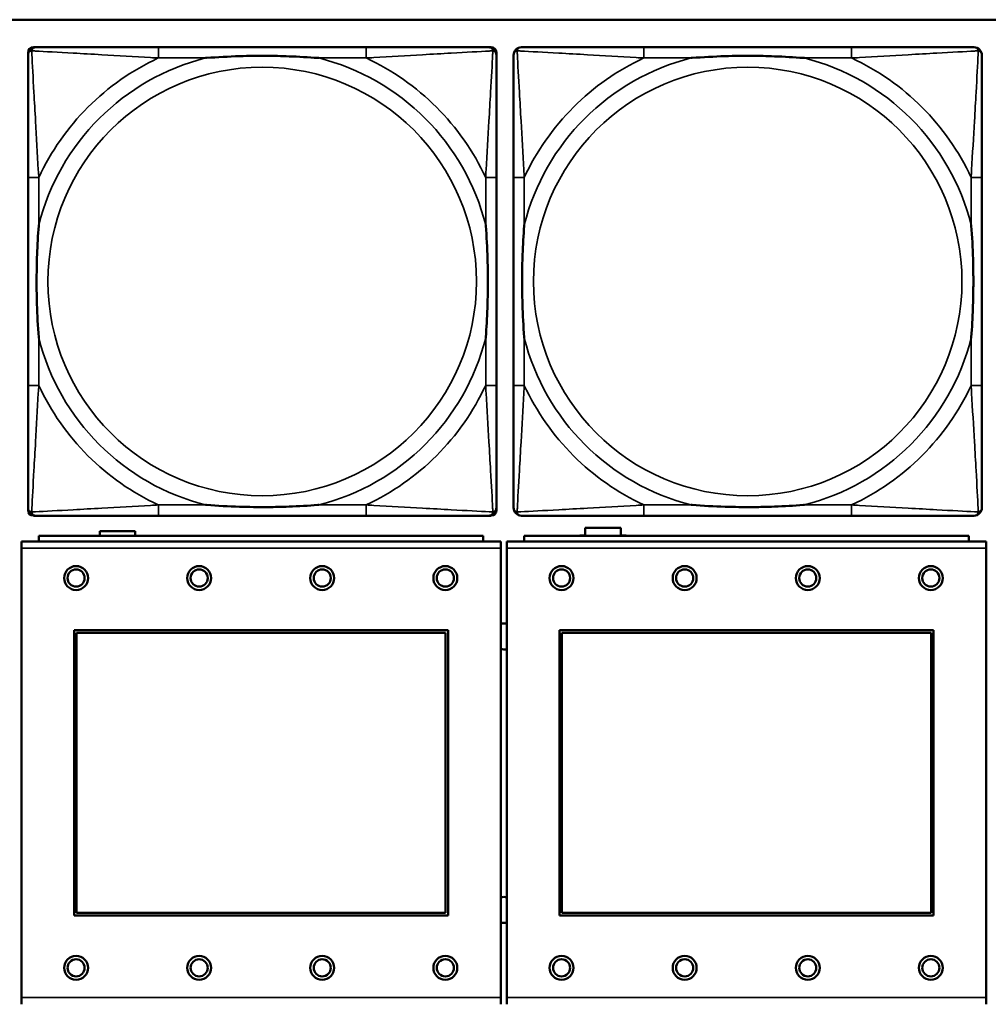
# Model space of a CAD drawing. Header units: inches. Extents: x -32 to 29.2, y -14.4 to 22.6.
# Tile 46 of 256: x -20 to -18.5, y -7.8 to -6.3. Entities that reach past the tile are written whole.
import ezdxf

# ---------------------------------------------------------------- set-up
doc = ezdxf.new("R2010")
doc.units = ezdxf.units.IN
doc.header["$MEASUREMENT"] = 0
doc.layers.add('Visible (ANSI)', color=7, linetype='Continuous', lineweight=50)
doc.layers.add('Visible Narrow (ANSI)', color=7, linetype='Continuous', lineweight=35)

msp = doc.modelspace()

# ---------------------------------------------------------------- linework, layer by layer
at = {"layer": 'Visible (ANSI)'}
for p, q in [((-27.8004, -6.3234), (-5.0254, -6.3234)), ((-19.9423, -6.3637), (-19.9384, -6.3637)), ((-19.4557, -6.3637), (-19.7596, -6.3637)), ((-19.277, -6.3637), (-19.273, -6.3637)), ((-18.7457, -6.3637), (-19.0496, -6.3637)), ((-19.9502, -7.0408), (-19.9502, -6.3715)), ((-19.2652, -6.3715), (-19.2652, -6.3755)), ((-19.9502, -6.5542), (-19.9502, -6.8582)), ((-19.2652, -6.8582), (-19.2652, -6.5542)), ((-19.2402, -6.5542), (-19.2402, -6.8582)), ((-18.5552, -6.8582), (-18.5552, -6.5542)), ((-19.2652, -7.0369), (-19.2652, -7.0408)), ((-19.273, -7.0487), (-19.9423, -7.0487)), ((-19.7596, -7.0487), (-19.4557, -7.0487)), ((-19.0496, -7.0487), (-18.7457, -7.0487)), ((-19.1354, -7.0776), (-19.1354, -7.0666)), ((-19.1354, -7.0666), (-19.0834, -7.0666)), ((-19.0834, -7.0666), (-19.0834, -7.0776)), ((-19.2844, -7.0783), (-19.9344, -7.0783)), ((-19.9344, -7.0863), (-19.9344, -7.0783)), ((-19.8454, -7.0783), (-19.8454, -7.0716)), ((-19.8454, -7.0716), (-19.7934, -7.0716)), ((-19.7934, -7.0716), (-19.7934, -7.0783)), ((-19.2844, -7.0783), (-19.2844, -7.0863)), ((-18.5744, -7.0783), (-19.2244, -7.0783)), ((-19.2244, -7.0863), (-19.2244, -7.0783)), ((-19.1434, -7.0783), (-19.1434, -7.0776)), ((-19.1434, -7.0776), (-19.1354, -7.0776)), ((-19.0834, -7.0776), (-19.0754, -7.0776)), ((-19.0754, -7.0776), (-19.0754, -7.0783)), ((-18.5744, -7.0783), (-18.5744, -7.0863)), ((-19.2589, -7.0863), (-19.9599, -7.0863)), ((-19.9599, -7.0963), (-19.9599, -7.0863)), ((-19.9599, -7.0963), (-19.9599, -7.7533)), ((-19.2589, -7.0863), (-19.2589, -7.0963)), ((-19.2589, -7.7533), (-19.2589, -7.0963)), ((-18.5489, -7.0863), (-19.2499, -7.0863)), ((-19.2499, -7.0963), (-19.2499, -7.0863)), ((-19.2499, -7.0963), (-19.2499, -7.7533)), ((-18.5489, -7.0863), (-18.5489, -7.0963)), ((-18.5489, -7.7533), (-18.5489, -7.0963)), ((-19.8829, -7.6333), (-19.8829, -7.2163)), ((-19.8829, -7.2163), (-19.3359, -7.2163)), ((-19.8793, -7.2199), (-19.3395, -7.2199)), ((-19.8793, -7.6297), (-19.8793, -7.2199)), ((-19.3395, -7.2199), (-19.3395, -7.6297)), ((-19.3359, -7.2163), (-19.3359, -7.6333)), ((-19.1729, -7.6333), (-19.1729, -7.2163)), ((-19.1729, -7.2163), (-18.6259, -7.2163)), ((-19.1693, -7.2199), (-18.6295, -7.2199)), ((-19.1693, -7.6297), (-19.1693, -7.2199)), ((-18.6295, -7.2199), (-18.6295, -7.6297)), ((-18.6259, -7.2163), (-18.6259, -7.6333)), ((-19.3395, -7.6297), (-19.8793, -7.6297)), ((-18.6295, -7.6297), (-19.1693, -7.6297)), ((-19.3359, -7.6333), (-19.8829, -7.6333)), ((-18.6259, -7.6333), (-19.1729, -7.6333)), ((-19.9599, -7.7633), (-19.9599, -7.7533)), ((-19.2589, -7.7533), (-19.2589, -7.7633)), ((-19.2499, -7.7633), (-19.2499, -7.7533)), ((-18.5489, -7.7533), (-18.5489, -7.7633))]:
    msp.add_line(p, q, dxfattribs=at)
for centre, radius in [((-19.8799, -7.1399), 0.0175), ((-19.6999, -7.1399), 0.0175), ((-19.5199, -7.1399), 0.0175), ((-19.3399, -7.1399), 0.0175), ((-19.1699, -7.1399), 0.0175), ((-18.9899, -7.1399), 0.0175), ((-18.8099, -7.1399), 0.0175), ((-18.6299, -7.1399), 0.0175), ((-19.8799, -7.1399), 0.0125), ((-19.6999, -7.1399), 0.0125), ((-19.5199, -7.1399), 0.0125), ((-19.3399, -7.1399), 0.0125), ((-19.1699, -7.1399), 0.0125), ((-18.9899, -7.1399), 0.0125), ((-18.8099, -7.1399), 0.0125), ((-18.6299, -7.1399), 0.0125), ((-19.8799, -7.7099), 0.0175), ((-19.8799, -7.7099), 0.0125), ((-19.6999, -7.7099), 0.0175), ((-19.6999, -7.7099), 0.0125), ((-19.5199, -7.7099), 0.0175), ((-19.5199, -7.7099), 0.0125), ((-19.3399, -7.7099), 0.0175), ((-19.3399, -7.7099), 0.0125), ((-19.1699, -7.7099), 0.0175), ((-19.1699, -7.7099), 0.0125), ((-18.9899, -7.7099), 0.0175), ((-18.9899, -7.7099), 0.0125), ((-18.8099, -7.7099), 0.0175), ((-18.8099, -7.7099), 0.0125), ((-18.6299, -7.7099), 0.0175), ((-18.6299, -7.7099), 0.0125)]:
    msp.add_circle(centre, radius, dxfattribs=at)
for centre, radius, start, end in [((-19.9384, -6.3755), 0.0118, 90, 180), ((-19.9423, -6.3715), 0.00787, 90, 180), ((-19.277, -6.3755), 0.0118, 0, 90), ((-19.273, -6.3715), 0.00787, 0, 90), ((-19.2284, -6.3755), 0.0118, 90, 180), ((-18.567, -6.3755), 0.0118, 0, 90), ((-19.9384, -7.0369), 0.0118, 180, 270), ((-19.9423, -7.0408), 0.00787, 180, 270), ((-19.277, -7.0369), 0.0118, 270, 360), ((-19.273, -7.0408), 0.00787, 270, 0), ((-19.2284, -7.0369), 0.0118, 180, 270), ((-18.567, -7.0369), 0.0118, 270, 360), ((-19.2542, -7.2253), 0.019, 76.7339, 104.1352), ((-19.2542, -7.2253), 0.019, 255.8648, 283.2661), ((-19.2542, -7.6253), 0.019, 76.7339, 104.1352), ((-19.2542, -7.6253), 0.019, 255.8648, 283.2661)]:
    msp.add_arc(centre, radius, start, end, dxfattribs=at)
for points, knots in [([(-19.7596, -6.3637), (-19.7632, -6.3637), (-19.7668, -6.3637), (-19.7704, -6.3637), (-19.8036, -6.3637), (-19.8373, -6.3637), (-19.8682, -6.3637), (-19.8951, -6.3637), (-19.9207, -6.3637), (-19.9341, -6.3637), (-19.9357, -6.3637), (-19.9371, -6.3637), (-19.9384, -6.3637)], [0, 0, 0, 0, 0.0272471, 0.0272471, 0.0272471, 0.2790553, 0.2790553, 0.2790553, 0.4988354, 0.4988354, 0.4988354, 0.5252205, 0.5252205, 0.5252205, 0.5252205]), ([(-19.277, -6.3637), (-19.2919, -6.3637), (-19.3335, -6.3637), (-19.3741, -6.3637), (-19.4006, -6.3637), (-19.4285, -6.3637), (-19.4557, -6.3637)], [-0.5252205, -0.5252205, -0.5252205, -0.5252205, -0.20743, -0.20743, -0.20743, 0, 0, 0, 0]), ([(-19.0496, -6.3637), (-19.0532, -6.3637), (-19.0568, -6.3637), (-19.0604, -6.3637), (-19.0936, -6.3637), (-19.1273, -6.3637), (-19.1582, -6.3637), (-19.1851, -6.3637), (-19.2107, -6.3637), (-19.2241, -6.3637), (-19.2257, -6.3637), (-19.2271, -6.3637), (-19.2284, -6.3637)], [0, 0, 0, 0, 0.0272471, 0.0272471, 0.0272471, 0.2790553, 0.2790553, 0.2790553, 0.4988354, 0.4988354, 0.4988354, 0.5252205, 0.5252205, 0.5252205, 0.5252205]), ([(-18.567, -6.3637), (-18.5819, -6.3637), (-18.6235, -6.3637), (-18.6641, -6.3637), (-18.6906, -6.3637), (-18.7185, -6.3637), (-18.7457, -6.3637)], [-0.5252205, -0.5252205, -0.5252205, -0.5252205, -0.20743, -0.20743, -0.20743, 0, 0, 0, 0]), ([(-19.9502, -6.3755), (-19.9502, -6.3904), (-19.9502, -6.432), (-19.9502, -6.4726), (-19.9502, -6.4991), (-19.9502, -6.527), (-19.9502, -6.5542)], [-0.5252205, -0.5252205, -0.5252205, -0.5252205, -0.20743, -0.20743, -0.20743, 0, 0, 0, 0]), ([(-19.6904, -6.3794), (-19.69, -6.3794), (-19.6895, -6.3794), (-19.673, -6.3781), (-19.657, -6.3773), (-19.634, -6.3765), (-19.6273, -6.3764), (-19.6182, -6.3763), (-19.6157, -6.3763), (-19.6116, -6.3763), (-19.61, -6.3762), (-19.6069, -6.3762), (-19.6053, -6.3762), (-19.6018, -6.3763), (-19.5997, -6.3763), (-19.5935, -6.3763), (-19.5894, -6.3764), (-19.5797, -6.3766), (-19.5741, -6.3768), (-19.5543, -6.3775), (-19.5403, -6.3783), (-19.5258, -6.3794), (-19.5254, -6.3794), (-19.5249, -6.3794)], [-0.416114, -0.416114, -0.416114, -0.416114, -0.4127691, -0.4127691, -0.2896446, -0.2896446, -0.2388934, -0.2388934, -0.2201881, -0.2201881, -0.2080204, -0.2080204, -0.196499, -0.196499, -0.1809939, -0.1809939, -0.149741, -0.149741, -0.1073162, -0.1073162, 0, 0, 0.0033356, 0.0033356, 0.0033356, 0.0033356]), ([(-19.2652, -6.5542), (-19.2652, -6.5507), (-19.2652, -6.5471), (-19.2652, -6.5435), (-19.2652, -6.5103), (-19.2652, -6.4766), (-19.2652, -6.4457), (-19.2652, -6.4188), (-19.2652, -6.3932), (-19.2652, -6.3798), (-19.2652, -6.3782), (-19.2652, -6.3767), (-19.2652, -6.3755)], [0, 0, 0, 0, 0.0272471, 0.0272471, 0.0272471, 0.2790553, 0.2790553, 0.2790553, 0.4988354, 0.4988354, 0.4988354, 0.5252205, 0.5252205, 0.5252205, 0.5252205]), ([(-19.2402, -6.3755), (-19.2402, -6.3904), (-19.2402, -6.432), (-19.2402, -6.4726), (-19.2402, -6.4991), (-19.2402, -6.527), (-19.2402, -6.5542)], [-0.5252205, -0.5252205, -0.5252205, -0.5252205, -0.20743, -0.20743, -0.20743, 0, 0, 0, 0]), ([(-18.9804, -6.3794), (-18.98, -6.3794), (-18.9795, -6.3794), (-18.963, -6.3781), (-18.947, -6.3773), (-18.924, -6.3765), (-18.9173, -6.3764), (-18.9082, -6.3763), (-18.9057, -6.3763), (-18.9016, -6.3763), (-18.9, -6.3762), (-18.8969, -6.3762), (-18.8953, -6.3762), (-18.8918, -6.3763), (-18.8897, -6.3763), (-18.8835, -6.3763), (-18.8794, -6.3764), (-18.8697, -6.3766), (-18.8641, -6.3768), (-18.8443, -6.3775), (-18.8303, -6.3783), (-18.8158, -6.3794), (-18.8154, -6.3794), (-18.8149, -6.3794)], [-0.416114, -0.416114, -0.416114, -0.416114, -0.4127691, -0.4127691, -0.2896446, -0.2896446, -0.2388934, -0.2388934, -0.2201881, -0.2201881, -0.2080204, -0.2080204, -0.196499, -0.196499, -0.1809939, -0.1809939, -0.149741, -0.149741, -0.1073162, -0.1073162, 0, 0, 0.0033356, 0.0033356, 0.0033356, 0.0033356]), ([(-18.5552, -6.5542), (-18.5552, -6.5507), (-18.5552, -6.5471), (-18.5552, -6.5435), (-18.5552, -6.5103), (-18.5552, -6.4766), (-18.5552, -6.4457), (-18.5552, -6.4188), (-18.5552, -6.3932), (-18.5552, -6.3798), (-18.5552, -6.3782), (-18.5552, -6.3767), (-18.5552, -6.3755)], [0, 0, 0, 0, 0.0272471, 0.0272471, 0.0272471, 0.2790553, 0.2790553, 0.2790553, 0.4988354, 0.4988354, 0.4988354, 0.5252205, 0.5252205, 0.5252205, 0.5252205]), ([(-19.9344, -6.7889), (-19.9345, -6.7885), (-19.9345, -6.7881), (-19.9358, -6.7716), (-19.9366, -6.7555), (-19.9373, -6.7325), (-19.9375, -6.7258), (-19.9376, -6.7167), (-19.9376, -6.7142), (-19.9376, -6.7101), (-19.9376, -6.7085), (-19.9376, -6.7054), (-19.9376, -6.7039), (-19.9376, -6.7003), (-19.9376, -6.6982), (-19.9375, -6.6921), (-19.9375, -6.6879), (-19.9373, -6.6782), (-19.9371, -6.6726), (-19.9364, -6.6528), (-19.9356, -6.6388), (-19.9345, -6.6243), (-19.9345, -6.6239), (-19.9344, -6.6234)], [-0.416114, -0.416114, -0.416114, -0.416114, -0.4127691, -0.4127691, -0.2896446, -0.2896446, -0.2388934, -0.2388934, -0.2201881, -0.2201881, -0.2080204, -0.2080204, -0.196499, -0.196499, -0.1809939, -0.1809939, -0.149741, -0.149741, -0.1073162, -0.1073162, 0, 0, 0.0033356, 0.0033356, 0.0033356, 0.0033356]), ([(-19.2809, -6.6234), (-19.2809, -6.6239), (-19.2808, -6.6243), (-19.2796, -6.6408), (-19.2787, -6.6569), (-19.278, -6.6798), (-19.2779, -6.6865), (-19.2778, -6.6957), (-19.2778, -6.6982), (-19.2777, -6.7023), (-19.2777, -6.7039), (-19.2777, -6.707), (-19.2777, -6.7085), (-19.2777, -6.7121), (-19.2778, -6.7141), (-19.2778, -6.7203), (-19.2779, -6.7244), (-19.2781, -6.7342), (-19.2782, -6.7398), (-19.279, -6.7595), (-19.2797, -6.7736), (-19.2808, -6.7881), (-19.2809, -6.7885), (-19.2809, -6.7889)], [-0.416114, -0.416114, -0.416114, -0.416114, -0.4127691, -0.4127691, -0.2896446, -0.2896446, -0.2388934, -0.2388934, -0.2201881, -0.2201881, -0.2080204, -0.2080204, -0.196499, -0.196499, -0.1809939, -0.1809939, -0.149741, -0.149741, -0.1073162, -0.1073162, 0, 0, 0.0033356, 0.0033356, 0.0033356, 0.0033356]), ([(-19.2244, -6.7889), (-19.2245, -6.7885), (-19.2245, -6.7881), (-19.2258, -6.7716), (-19.2266, -6.7555), (-19.2273, -6.7325), (-19.2275, -6.7258), (-19.2276, -6.7167), (-19.2276, -6.7142), (-19.2276, -6.7101), (-19.2276, -6.7085), (-19.2276, -6.7054), (-19.2276, -6.7039), (-19.2276, -6.7003), (-19.2276, -6.6982), (-19.2275, -6.6921), (-19.2275, -6.6879), (-19.2273, -6.6782), (-19.2271, -6.6726), (-19.2264, -6.6528), (-19.2256, -6.6388), (-19.2245, -6.6243), (-19.2245, -6.6239), (-19.2244, -6.6234)], [-0.416114, -0.416114, -0.416114, -0.416114, -0.4127691, -0.4127691, -0.2896446, -0.2896446, -0.2388934, -0.2388934, -0.2201881, -0.2201881, -0.2080204, -0.2080204, -0.196499, -0.196499, -0.1809939, -0.1809939, -0.149741, -0.149741, -0.1073162, -0.1073162, 0, 0, 0.0033356, 0.0033356, 0.0033356, 0.0033356]), ([(-18.5709, -6.6234), (-18.5709, -6.6239), (-18.5708, -6.6243), (-18.5696, -6.6408), (-18.5687, -6.6569), (-18.568, -6.6798), (-18.5679, -6.6865), (-18.5678, -6.6957), (-18.5678, -6.6982), (-18.5677, -6.7023), (-18.5677, -6.7039), (-18.5677, -6.707), (-18.5677, -6.7085), (-18.5677, -6.7121), (-18.5678, -6.7141), (-18.5678, -6.7203), (-18.5679, -6.7244), (-18.5681, -6.7342), (-18.5682, -6.7398), (-18.569, -6.7595), (-18.5697, -6.7736), (-18.5708, -6.7881), (-18.5709, -6.7885), (-18.5709, -6.7889)], [-0.416114, -0.416114, -0.416114, -0.416114, -0.4127691, -0.4127691, -0.2896446, -0.2896446, -0.2388934, -0.2388934, -0.2201881, -0.2201881, -0.2080204, -0.2080204, -0.196499, -0.196499, -0.1809939, -0.1809939, -0.149741, -0.149741, -0.1073162, -0.1073162, 0, 0, 0.0033356, 0.0033356, 0.0033356, 0.0033356]), ([(-19.9502, -6.8582), (-19.9502, -6.8854), (-19.9502, -6.9132), (-19.9502, -6.9398), (-19.9502, -6.9804), (-19.9502, -7.022), (-19.9502, -7.0369)], [3.9382945, 3.9382945, 3.9382945, 3.9382945, 4.1457245, 4.1457245, 4.1457245, 4.463515, 4.463515, 4.463515, 4.463515]), ([(-19.2652, -7.0369), (-19.2652, -7.022), (-19.2652, -6.9804), (-19.2652, -6.9398), (-19.2652, -6.9132), (-19.2652, -6.8854), (-19.2652, -6.8582)], [-0.5252205, -0.5252205, -0.5252205, -0.5252205, -0.20743, -0.20743, -0.20743, 0, 0, 0, 0]), ([(-19.2402, -6.8582), (-19.2402, -6.8854), (-19.2402, -6.9132), (-19.2402, -6.9398), (-19.2402, -6.9804), (-19.2402, -7.022), (-19.2402, -7.0369)], [3.9382945, 3.9382945, 3.9382945, 3.9382945, 4.1457245, 4.1457245, 4.1457245, 4.463515, 4.463515, 4.463515, 4.463515]), ([(-18.5552, -7.0369), (-18.5552, -7.022), (-18.5552, -6.9804), (-18.5552, -6.9398), (-18.5552, -6.9132), (-18.5552, -6.8854), (-18.5552, -6.8582)], [-0.5252205, -0.5252205, -0.5252205, -0.5252205, -0.20743, -0.20743, -0.20743, 0, 0, 0, 0]), ([(-19.5249, -7.033), (-19.5254, -7.033), (-19.5258, -7.033), (-19.5403, -7.0341), (-19.5543, -7.0349), (-19.5741, -7.0356), (-19.5797, -7.0358), (-19.5894, -7.036), (-19.5935, -7.0361), (-19.5997, -7.0361), (-19.6018, -7.0361), (-19.6053, -7.0361), (-19.6069, -7.0361), (-19.61, -7.0361), (-19.6116, -7.0361), (-19.6157, -7.0361), (-19.6182, -7.0361), (-19.6273, -7.036), (-19.634, -7.0358), (-19.657, -7.0351), (-19.673, -7.0343), (-19.6895, -7.033), (-19.69, -7.033), (-19.6904, -7.033)], [-0.4149464, -0.4149464, -0.4149464, -0.4149464, -0.41162, -0.41162, -0.3046026, -0.3046026, -0.2622958, -0.2622958, -0.23113, -0.23113, -0.215668, -0.215668, -0.2041787, -0.2041787, -0.1920448, -0.1920448, -0.1733916, -0.1733916, -0.1227817, -0.1227817, 0, 0, 0.0033356, 0.0033356, 0.0033356, 0.0033356]), ([(-18.8149, -7.033), (-18.8154, -7.033), (-18.8158, -7.033), (-18.8303, -7.0341), (-18.8443, -7.0349), (-18.8641, -7.0356), (-18.8697, -7.0358), (-18.8794, -7.036), (-18.8835, -7.0361), (-18.8897, -7.0361), (-18.8918, -7.0361), (-18.8953, -7.0361), (-18.8969, -7.0361), (-18.9, -7.0361), (-18.9016, -7.0361), (-18.9057, -7.0361), (-18.9082, -7.0361), (-18.9173, -7.036), (-18.924, -7.0358), (-18.947, -7.0351), (-18.963, -7.0343), (-18.9795, -7.033), (-18.98, -7.033), (-18.9804, -7.033)], [-0.4149464, -0.4149464, -0.4149464, -0.4149464, -0.41162, -0.41162, -0.3046026, -0.3046026, -0.2622958, -0.2622958, -0.23113, -0.23113, -0.215668, -0.215668, -0.2041787, -0.2041787, -0.1920448, -0.1920448, -0.1733916, -0.1733916, -0.1227817, -0.1227817, 0, 0, 0.0033356, 0.0033356, 0.0033356, 0.0033356]), ([(-19.9384, -7.0487), (-19.9235, -7.0487), (-19.8819, -7.0487), (-19.8412, -7.0487), (-19.8147, -7.0487), (-19.7869, -7.0487), (-19.7596, -7.0487)], [-0.5252205, -0.5252205, -0.5252205, -0.5252205, -0.20743, -0.20743, -0.20743, 0, 0, 0, 0]), ([(-19.4557, -7.0487), (-19.4285, -7.0487), (-19.4006, -7.0487), (-19.3741, -7.0487), (-19.3335, -7.0487), (-19.2919, -7.0487), (-19.277, -7.0487)], [3.9382945, 3.9382945, 3.9382945, 3.9382945, 4.1457245, 4.1457245, 4.1457245, 4.463515, 4.463515, 4.463515, 4.463515]), ([(-19.2284, -7.0487), (-19.2135, -7.0487), (-19.1719, -7.0487), (-19.1312, -7.0487), (-19.1047, -7.0487), (-19.0769, -7.0487), (-19.0496, -7.0487)], [-0.5252205, -0.5252205, -0.5252205, -0.5252205, -0.20743, -0.20743, -0.20743, 0, 0, 0, 0]), ([(-18.7457, -7.0487), (-18.7185, -7.0487), (-18.6906, -7.0487), (-18.6641, -7.0487), (-18.6235, -7.0487), (-18.5819, -7.0487), (-18.567, -7.0487)], [3.9382945, 3.9382945, 3.9382945, 3.9382945, 4.1457245, 4.1457245, 4.1457245, 4.463515, 4.463515, 4.463515, 4.463515])]:
    msp.add_open_spline(points, degree=3, knots=knots, dxfattribs=at)
at = {"layer": 'Visible Narrow (ANSI)'}
for p, q in [((-19.7596, -6.3637), (-19.7596, -6.3794)), ((-19.4557, -6.3637), (-19.4557, -6.3794)), ((-19.0496, -6.3637), (-19.0496, -6.3794)), ((-18.7457, -6.3637), (-18.7457, -6.3794)), ((-19.7596, -6.3794), (-19.6904, -6.3794)), ((-19.5249, -6.3794), (-19.4557, -6.3794)), ((-19.0496, -6.3794), (-18.9804, -6.3794)), ((-18.8149, -6.3794), (-18.7457, -6.3794)), ((-19.9344, -6.5542), (-19.9502, -6.5542)), ((-19.9344, -6.6234), (-19.9344, -6.5542)), ((-19.2652, -6.5542), (-19.2809, -6.5542)), ((-19.2809, -6.5542), (-19.2809, -6.6234)), ((-19.2244, -6.5542), (-19.2402, -6.5542)), ((-19.2244, -6.6234), (-19.2244, -6.5542)), ((-18.5552, -6.5542), (-18.5709, -6.5542)), ((-18.5709, -6.5542), (-18.5709, -6.6234)), ((-19.9344, -6.8582), (-19.9344, -6.7889)), ((-19.2809, -6.7889), (-19.2809, -6.8582)), ((-19.2244, -6.8582), (-19.2244, -6.7889)), ((-18.5709, -6.7889), (-18.5709, -6.8582)), ((-19.9344, -6.8582), (-19.9502, -6.8582)), ((-19.2652, -6.8582), (-19.2809, -6.8582)), ((-19.2244, -6.8582), (-19.2402, -6.8582)), ((-18.5552, -6.8582), (-18.5709, -6.8582)), ((-19.7596, -7.033), (-19.7596, -7.0487)), ((-19.6904, -7.033), (-19.7596, -7.033)), ((-19.4557, -7.033), (-19.5249, -7.033)), ((-19.4557, -7.033), (-19.4557, -7.0487)), ((-19.0496, -7.033), (-19.0496, -7.0487)), ((-18.9804, -7.033), (-19.0496, -7.033)), ((-18.7457, -7.033), (-18.8149, -7.033)), ((-18.7457, -7.033), (-18.7457, -7.0487)), ((-19.9599, -7.0963), (-19.2589, -7.0963)), ((-19.2499, -7.0963), (-18.5489, -7.0963)), ((-19.2589, -7.7533), (-19.9599, -7.7533)), ((-18.5489, -7.7533), (-19.2499, -7.7533))]:
    msp.add_line(p, q, dxfattribs=at)
for centre in [(-19.6077, -6.7062), (-18.8977, -6.7062)]:
    msp.add_circle(centre, 0.3133, dxfattribs=at)
for centre, radius, start, end in [((-19.6077, -6.7062), 0.3371, 104.2103, 165.7897), ((-19.6077, -6.7062), 0.3604, 114.9407, 155.0593), ((-19.6077, -6.7062), 0.3371, 14.2103, 75.7897), ((-19.6077, -6.7062), 0.3604, 24.9407, 65.0593), ((-18.8977, -6.7062), 0.3371, 104.2103, 165.7897), ((-18.8977, -6.7062), 0.3604, 114.9407, 155.0593), ((-18.8977, -6.7062), 0.3371, 14.2103, 75.7897), ((-18.8977, -6.7062), 0.3604, 24.9407, 65.0593), ((-19.6077, -6.7062), 0.3371, 194.2103, 255.7897), ((-19.6077, -6.7062), 0.3371, 284.2103, 345.7897), ((-18.8977, -6.7062), 0.3371, 194.2103, 255.7897), ((-18.8977, -6.7062), 0.3371, 284.2103, 345.7897), ((-19.6077, -6.7062), 0.3604, 204.9407, 245.0593), ((-19.6077, -6.7062), 0.3604, 294.9407, 335.0593), ((-18.8977, -6.7062), 0.3604, 204.9407, 245.0593), ((-18.8977, -6.7062), 0.3604, 294.9407, 335.0593)]:
    msp.add_arc(centre, radius, start, end, dxfattribs=at)
for points, knots in [([(-19.9449, -6.369), (-19.9447, -6.3684), (-19.9445, -6.3678), (-19.944, -6.3668), (-19.9436, -6.3663), (-19.943, -6.3656), (-19.9428, -6.3653), (-19.9424, -6.365), (-19.9422, -6.3649), (-19.9419, -6.3646), (-19.9416, -6.3645), (-19.941, -6.3642), (-19.9405, -6.364), (-19.9395, -6.3637), (-19.939, -6.3637), (-19.9384, -6.3637)], [-0.00012419, -0.00012419, -0.00012419, -0.00012419, 0.00449537, 0.00449537, 0.00977487, 0.00977487, 0.01307456, 0.01307456, 0.0147244, 0.0147244, 0.01736415, 0.01736415, 0.02158775, 0.02158775, 0.02627331, 0.02627331, 0.02627331, 0.02627331]), ([(-19.277, -6.3637), (-19.2764, -6.3637), (-19.2758, -6.3637), (-19.2748, -6.364), (-19.2744, -6.3642), (-19.2737, -6.3645), (-19.2735, -6.3646), (-19.2731, -6.3649), (-19.273, -6.365), (-19.2726, -6.3653), (-19.2723, -6.3656), (-19.2717, -6.3663), (-19.2714, -6.3668), (-19.2708, -6.3678), (-19.2706, -6.3684), (-19.2704, -6.369)], [-0.02627331, -0.02627331, -0.02627331, -0.02627331, -0.02158775, -0.02158775, -0.01736415, -0.01736415, -0.0147244, -0.0147244, -0.01307456, -0.01307456, -0.00977487, -0.00977487, -0.00449537, -0.00449537, 0.00012419, 0.00012419, 0.00012419, 0.00012419]), ([(-19.2349, -6.369), (-19.2347, -6.3684), (-19.2345, -6.3678), (-19.234, -6.3668), (-19.2336, -6.3663), (-19.233, -6.3656), (-19.2328, -6.3653), (-19.2324, -6.365), (-19.2322, -6.3649), (-19.2319, -6.3646), (-19.2316, -6.3645), (-19.231, -6.3642), (-19.2305, -6.364), (-19.2295, -6.3637), (-19.229, -6.3637), (-19.2284, -6.3637)], [-0.00012419, -0.00012419, -0.00012419, -0.00012419, 0.00449537, 0.00449537, 0.00977487, 0.00977487, 0.01307456, 0.01307456, 0.0147244, 0.0147244, 0.01736415, 0.01736415, 0.02158775, 0.02158775, 0.02627331, 0.02627331, 0.02627331, 0.02627331]), ([(-18.567, -6.3637), (-18.5664, -6.3637), (-18.5658, -6.3637), (-18.5648, -6.364), (-18.5644, -6.3642), (-18.5637, -6.3645), (-18.5635, -6.3646), (-18.5631, -6.3649), (-18.563, -6.365), (-18.5626, -6.3653), (-18.5623, -6.3656), (-18.5617, -6.3663), (-18.5614, -6.3668), (-18.5608, -6.3678), (-18.5606, -6.3684), (-18.5604, -6.369)], [-0.02627331, -0.02627331, -0.02627331, -0.02627331, -0.02158775, -0.02158775, -0.01736415, -0.01736415, -0.0147244, -0.0147244, -0.01307456, -0.01307456, -0.00977487, -0.00977487, -0.00449537, -0.00449537, 0.00012419, 0.00012419, 0.00012419, 0.00012419]), ([(-19.9502, -6.3755), (-19.9502, -6.3749), (-19.9501, -6.3743), (-19.9499, -6.3733), (-19.9497, -6.3729), (-19.9494, -6.3722), (-19.9492, -6.372), (-19.949, -6.3716), (-19.9489, -6.3715), (-19.9485, -6.3711), (-19.9483, -6.3708), (-19.9476, -6.3702), (-19.9471, -6.3699), (-19.946, -6.3693), (-19.9455, -6.3691), (-19.9449, -6.369)], [-0.02627331, -0.02627331, -0.02627331, -0.02627331, -0.02158775, -0.02158775, -0.01736415, -0.01736415, -0.0147244, -0.0147244, -0.01307456, -0.01307456, -0.00977487, -0.00977487, -0.00449537, -0.00449537, 0.00012419, 0.00012419, 0.00012419, 0.00012419]), ([(-19.9344, -6.5542), (-19.9346, -6.5505), (-19.9349, -6.5467), (-19.9364, -6.5194), (-19.9378, -6.4952), (-19.94, -6.4573), (-19.9408, -6.4433), (-19.9428, -6.408), (-19.9439, -6.3879), (-19.9447, -6.3725), (-19.9448, -6.3707), (-19.9449, -6.369)], [0, 0, 0, 0, 0.0278591, 0.0278591, 0.201273, 0.201273, 0.3066357, 0.3066357, 0.475216, 0.475216, 0.5007189, 0.5007189, 0.5007189, 0.5007189]), ([(-19.9449, -6.369), (-19.9432, -6.369), (-19.9414, -6.3691), (-19.9259, -6.37), (-19.9058, -6.371), (-19.8706, -6.373), (-19.8565, -6.3738), (-19.8187, -6.3761), (-19.7945, -6.3775), (-19.7672, -6.379), (-19.7634, -6.3792), (-19.7596, -6.3794)], [-0.5007189, -0.5007189, -0.5007189, -0.5007189, -0.475216, -0.475216, -0.3066357, -0.3066357, -0.201273, -0.201273, -0.0278591, -0.0278591, 0, 0, 0, 0]), ([(-19.4557, -6.3794), (-19.452, -6.3792), (-19.4482, -6.379), (-19.4208, -6.3775), (-19.3967, -6.3761), (-19.3588, -6.3738), (-19.3448, -6.373), (-19.3095, -6.371), (-19.2894, -6.37), (-19.274, -6.3691), (-19.2721, -6.369), (-19.2704, -6.369)], [0, 0, 0, 0, 0.0278591, 0.0278591, 0.201273, 0.201273, 0.3066357, 0.3066357, 0.475216, 0.475216, 0.5007189, 0.5007189, 0.5007189, 0.5007189]), ([(-19.2704, -6.369), (-19.2705, -6.3707), (-19.2706, -6.3725), (-19.2714, -6.3879), (-19.2725, -6.408), (-19.2745, -6.4433), (-19.2753, -6.4573), (-19.2775, -6.4952), (-19.279, -6.5194), (-19.2805, -6.5467), (-19.2807, -6.5505), (-19.2809, -6.5542)], [-0.5007189, -0.5007189, -0.5007189, -0.5007189, -0.475216, -0.475216, -0.3066357, -0.3066357, -0.201273, -0.201273, -0.0278591, -0.0278591, 0, 0, 0, 0]), ([(-19.2704, -6.369), (-19.2699, -6.3691), (-19.2693, -6.3693), (-19.2683, -6.3699), (-19.2678, -6.3702), (-19.2671, -6.3708), (-19.2668, -6.3711), (-19.2665, -6.3715), (-19.2664, -6.3716), (-19.2661, -6.372), (-19.266, -6.3722), (-19.2656, -6.3729), (-19.2655, -6.3733), (-19.2652, -6.3743), (-19.2652, -6.3749), (-19.2652, -6.3755)], [-0.00012419, -0.00012419, -0.00012419, -0.00012419, 0.00449537, 0.00449537, 0.00977487, 0.00977487, 0.01307456, 0.01307456, 0.0147244, 0.0147244, 0.01736415, 0.01736415, 0.02158775, 0.02158775, 0.02627331, 0.02627331, 0.02627331, 0.02627331]), ([(-19.2402, -6.3755), (-19.2402, -6.3749), (-19.2401, -6.3743), (-19.2399, -6.3733), (-19.2397, -6.3729), (-19.2394, -6.3722), (-19.2392, -6.372), (-19.239, -6.3716), (-19.2389, -6.3715), (-19.2385, -6.3711), (-19.2383, -6.3708), (-19.2376, -6.3702), (-19.2371, -6.3699), (-19.236, -6.3693), (-19.2355, -6.3691), (-19.2349, -6.369)], [-0.02627331, -0.02627331, -0.02627331, -0.02627331, -0.02158775, -0.02158775, -0.01736415, -0.01736415, -0.0147244, -0.0147244, -0.01307456, -0.01307456, -0.00977487, -0.00977487, -0.00449537, -0.00449537, 0.00012419, 0.00012419, 0.00012419, 0.00012419]), ([(-19.2244, -6.5542), (-19.2246, -6.5505), (-19.2249, -6.5467), (-19.2264, -6.5194), (-19.2278, -6.4952), (-19.23, -6.4573), (-19.2308, -6.4433), (-19.2328, -6.408), (-19.2339, -6.3879), (-19.2347, -6.3725), (-19.2348, -6.3707), (-19.2349, -6.369)], [0, 0, 0, 0, 0.0278591, 0.0278591, 0.201273, 0.201273, 0.3066357, 0.3066357, 0.475216, 0.475216, 0.5007189, 0.5007189, 0.5007189, 0.5007189]), ([(-19.2349, -6.369), (-19.2332, -6.369), (-19.2314, -6.3691), (-19.2159, -6.37), (-19.1958, -6.371), (-19.1606, -6.373), (-19.1465, -6.3738), (-19.1087, -6.3761), (-19.0845, -6.3775), (-19.0572, -6.379), (-19.0534, -6.3792), (-19.0496, -6.3794)], [-0.5007189, -0.5007189, -0.5007189, -0.5007189, -0.475216, -0.475216, -0.3066357, -0.3066357, -0.201273, -0.201273, -0.0278591, -0.0278591, 0, 0, 0, 0]), ([(-18.7457, -6.3794), (-18.742, -6.3792), (-18.7382, -6.379), (-18.7108, -6.3775), (-18.6867, -6.3761), (-18.6488, -6.3738), (-18.6348, -6.373), (-18.5995, -6.371), (-18.5794, -6.37), (-18.564, -6.3691), (-18.5621, -6.369), (-18.5604, -6.369)], [0, 0, 0, 0, 0.0278591, 0.0278591, 0.201273, 0.201273, 0.3066357, 0.3066357, 0.475216, 0.475216, 0.5007189, 0.5007189, 0.5007189, 0.5007189]), ([(-18.5604, -6.369), (-18.5605, -6.3707), (-18.5606, -6.3725), (-18.5614, -6.3879), (-18.5625, -6.408), (-18.5645, -6.4433), (-18.5653, -6.4573), (-18.5675, -6.4952), (-18.569, -6.5194), (-18.5705, -6.5467), (-18.5707, -6.5505), (-18.5709, -6.5542)], [-0.5007189, -0.5007189, -0.5007189, -0.5007189, -0.475216, -0.475216, -0.3066357, -0.3066357, -0.201273, -0.201273, -0.0278591, -0.0278591, 0, 0, 0, 0]), ([(-18.5604, -6.369), (-18.5599, -6.3691), (-18.5593, -6.3693), (-18.5583, -6.3699), (-18.5578, -6.3702), (-18.5571, -6.3708), (-18.5568, -6.3711), (-18.5565, -6.3715), (-18.5564, -6.3716), (-18.5561, -6.372), (-18.556, -6.3722), (-18.5556, -6.3729), (-18.5555, -6.3733), (-18.5552, -6.3743), (-18.5552, -6.3749), (-18.5552, -6.3755)], [-0.00012419, -0.00012419, -0.00012419, -0.00012419, 0.00449537, 0.00449537, 0.00977487, 0.00977487, 0.01307456, 0.01307456, 0.0147244, 0.0147244, 0.01736415, 0.01736415, 0.02158775, 0.02158775, 0.02627331, 0.02627331, 0.02627331, 0.02627331]), ([(-19.9449, -7.0434), (-19.9448, -7.0417), (-19.9447, -7.0399), (-19.9439, -7.0245), (-19.9428, -7.0043), (-19.9408, -6.9691), (-19.94, -6.9551), (-19.9378, -6.9172), (-19.9364, -6.893), (-19.9349, -6.8657), (-19.9346, -6.8619), (-19.9344, -6.8582)], [-4.4390134, -4.4390134, -4.4390134, -4.4390134, -4.4135105, -4.4135105, -4.2449302, -4.2449302, -4.1395675, -4.1395675, -3.9661536, -3.9661536, -3.9382945, -3.9382945, -3.9382945, -3.9382945]), ([(-19.2809, -6.8582), (-19.2807, -6.8619), (-19.2805, -6.8657), (-19.279, -6.893), (-19.2775, -6.9172), (-19.2753, -6.9551), (-19.2745, -6.9691), (-19.2725, -7.0043), (-19.2714, -7.0245), (-19.2706, -7.0399), (-19.2705, -7.0417), (-19.2704, -7.0434)], [0, 0, 0, 0, 0.0278591, 0.0278591, 0.201273, 0.201273, 0.3066357, 0.3066357, 0.475216, 0.475216, 0.5007189, 0.5007189, 0.5007189, 0.5007189]), ([(-19.2349, -7.0434), (-19.2348, -7.0417), (-19.2347, -7.0399), (-19.2339, -7.0245), (-19.2328, -7.0043), (-19.2308, -6.9691), (-19.23, -6.9551), (-19.2278, -6.9172), (-19.2264, -6.893), (-19.2249, -6.8657), (-19.2246, -6.8619), (-19.2244, -6.8582)], [-4.4390134, -4.4390134, -4.4390134, -4.4390134, -4.4135105, -4.4135105, -4.2449302, -4.2449302, -4.1395675, -4.1395675, -3.9661536, -3.9661536, -3.9382945, -3.9382945, -3.9382945, -3.9382945]), ([(-18.5709, -6.8582), (-18.5707, -6.8619), (-18.5705, -6.8657), (-18.569, -6.893), (-18.5675, -6.9172), (-18.5653, -6.9551), (-18.5645, -6.9691), (-18.5625, -7.0043), (-18.5614, -7.0245), (-18.5606, -7.0399), (-18.5605, -7.0417), (-18.5604, -7.0434)], [0, 0, 0, 0, 0.0278591, 0.0278591, 0.201273, 0.201273, 0.3066357, 0.3066357, 0.475216, 0.475216, 0.5007189, 0.5007189, 0.5007189, 0.5007189]), ([(-19.9449, -7.0434), (-19.9455, -7.0432), (-19.946, -7.043), (-19.9471, -7.0425), (-19.9476, -7.0422), (-19.9483, -7.0416), (-19.9485, -7.0413), (-19.9489, -7.0409), (-19.949, -7.0408), (-19.9492, -7.0404), (-19.9494, -7.0401), (-19.9497, -7.0395), (-19.9499, -7.0391), (-19.9501, -7.0381), (-19.9502, -7.0375), (-19.9502, -7.0369)], [-0.00012419, -0.00012419, -0.00012419, -0.00012419, 0.00449537, 0.00449537, 0.00977487, 0.00977487, 0.01307456, 0.01307456, 0.0147244, 0.0147244, 0.01736415, 0.01736415, 0.02158775, 0.02158775, 0.02627331, 0.02627331, 0.02627331, 0.02627331]), ([(-19.7596, -7.033), (-19.7634, -7.0332), (-19.7672, -7.0334), (-19.7945, -7.0349), (-19.8187, -7.0363), (-19.8565, -7.0385), (-19.8706, -7.0393), (-19.9058, -7.0413), (-19.9259, -7.0424), (-19.9414, -7.0432), (-19.9432, -7.0433), (-19.9449, -7.0434)], [0, 0, 0, 0, 0.0278591, 0.0278591, 0.201273, 0.201273, 0.3066357, 0.3066357, 0.475216, 0.475216, 0.5007189, 0.5007189, 0.5007189, 0.5007189]), ([(-19.2704, -7.0434), (-19.2721, -7.0433), (-19.274, -7.0432), (-19.2894, -7.0424), (-19.3095, -7.0413), (-19.3448, -7.0393), (-19.3588, -7.0385), (-19.3967, -7.0363), (-19.4208, -7.0349), (-19.4482, -7.0334), (-19.452, -7.0332), (-19.4557, -7.033)], [-4.4390134, -4.4390134, -4.4390134, -4.4390134, -4.4135105, -4.4135105, -4.2449302, -4.2449302, -4.1395675, -4.1395675, -3.9661536, -3.9661536, -3.9382945, -3.9382945, -3.9382945, -3.9382945]), ([(-19.2652, -7.0369), (-19.2652, -7.0375), (-19.2652, -7.0381), (-19.2655, -7.0391), (-19.2656, -7.0395), (-19.266, -7.0401), (-19.2661, -7.0404), (-19.2664, -7.0408), (-19.2665, -7.0409), (-19.2668, -7.0413), (-19.2671, -7.0416), (-19.2678, -7.0422), (-19.2683, -7.0425), (-19.2693, -7.043), (-19.2699, -7.0432), (-19.2704, -7.0434)], [-0.02627331, -0.02627331, -0.02627331, -0.02627331, -0.02158775, -0.02158775, -0.01736415, -0.01736415, -0.0147244, -0.0147244, -0.01307456, -0.01307456, -0.00977487, -0.00977487, -0.00449537, -0.00449537, 0.00012419, 0.00012419, 0.00012419, 0.00012419]), ([(-19.2349, -7.0434), (-19.2355, -7.0432), (-19.236, -7.043), (-19.2371, -7.0425), (-19.2376, -7.0422), (-19.2383, -7.0416), (-19.2385, -7.0413), (-19.2389, -7.0409), (-19.239, -7.0408), (-19.2392, -7.0404), (-19.2394, -7.0401), (-19.2397, -7.0395), (-19.2399, -7.0391), (-19.2401, -7.0381), (-19.2402, -7.0375), (-19.2402, -7.0369)], [-0.00012419, -0.00012419, -0.00012419, -0.00012419, 0.00449537, 0.00449537, 0.00977487, 0.00977487, 0.01307456, 0.01307456, 0.0147244, 0.0147244, 0.01736415, 0.01736415, 0.02158775, 0.02158775, 0.02627331, 0.02627331, 0.02627331, 0.02627331]), ([(-19.0496, -7.033), (-19.0534, -7.0332), (-19.0572, -7.0334), (-19.0845, -7.0349), (-19.1087, -7.0363), (-19.1465, -7.0385), (-19.1606, -7.0393), (-19.1958, -7.0413), (-19.2159, -7.0424), (-19.2314, -7.0432), (-19.2332, -7.0433), (-19.2349, -7.0434)], [0, 0, 0, 0, 0.0278591, 0.0278591, 0.201273, 0.201273, 0.3066357, 0.3066357, 0.475216, 0.475216, 0.5007189, 0.5007189, 0.5007189, 0.5007189]), ([(-18.5604, -7.0434), (-18.5621, -7.0433), (-18.564, -7.0432), (-18.5794, -7.0424), (-18.5995, -7.0413), (-18.6348, -7.0393), (-18.6488, -7.0385), (-18.6867, -7.0363), (-18.7108, -7.0349), (-18.7382, -7.0334), (-18.742, -7.0332), (-18.7457, -7.033)], [-4.4390134, -4.4390134, -4.4390134, -4.4390134, -4.4135105, -4.4135105, -4.2449302, -4.2449302, -4.1395675, -4.1395675, -3.9661536, -3.9661536, -3.9382945, -3.9382945, -3.9382945, -3.9382945]), ([(-18.5552, -7.0369), (-18.5552, -7.0375), (-18.5552, -7.0381), (-18.5555, -7.0391), (-18.5556, -7.0395), (-18.556, -7.0401), (-18.5561, -7.0404), (-18.5564, -7.0408), (-18.5565, -7.0409), (-18.5568, -7.0413), (-18.5571, -7.0416), (-18.5578, -7.0422), (-18.5583, -7.0425), (-18.5593, -7.043), (-18.5599, -7.0432), (-18.5604, -7.0434)], [-0.02627331, -0.02627331, -0.02627331, -0.02627331, -0.02158775, -0.02158775, -0.01736415, -0.01736415, -0.0147244, -0.0147244, -0.01307456, -0.01307456, -0.00977487, -0.00977487, -0.00449537, -0.00449537, 0.00012419, 0.00012419, 0.00012419, 0.00012419]), ([(-19.9384, -7.0487), (-19.939, -7.0487), (-19.9395, -7.0486), (-19.9405, -7.0484), (-19.941, -7.0482), (-19.9416, -7.0479), (-19.9419, -7.0478), (-19.9422, -7.0475), (-19.9424, -7.0474), (-19.9428, -7.047), (-19.943, -7.0468), (-19.9436, -7.0461), (-19.944, -7.0456), (-19.9445, -7.0445), (-19.9447, -7.044), (-19.9449, -7.0434)], [-0.02627331, -0.02627331, -0.02627331, -0.02627331, -0.02158775, -0.02158775, -0.01736415, -0.01736415, -0.0147244, -0.0147244, -0.01307456, -0.01307456, -0.00977487, -0.00977487, -0.00449537, -0.00449537, 0.00012419, 0.00012419, 0.00012419, 0.00012419]), ([(-19.2704, -7.0434), (-19.2706, -7.044), (-19.2708, -7.0445), (-19.2714, -7.0456), (-19.2717, -7.0461), (-19.2723, -7.0468), (-19.2726, -7.047), (-19.273, -7.0474), (-19.2731, -7.0475), (-19.2735, -7.0478), (-19.2737, -7.0479), (-19.2744, -7.0482), (-19.2748, -7.0484), (-19.2758, -7.0486), (-19.2764, -7.0487), (-19.277, -7.0487)], [-0.00012419, -0.00012419, -0.00012419, -0.00012419, 0.00449537, 0.00449537, 0.00977487, 0.00977487, 0.01307456, 0.01307456, 0.0147244, 0.0147244, 0.01736415, 0.01736415, 0.02158775, 0.02158775, 0.02627331, 0.02627331, 0.02627331, 0.02627331]), ([(-19.2284, -7.0487), (-19.229, -7.0487), (-19.2295, -7.0486), (-19.2305, -7.0484), (-19.231, -7.0482), (-19.2316, -7.0479), (-19.2319, -7.0478), (-19.2322, -7.0475), (-19.2324, -7.0474), (-19.2328, -7.047), (-19.233, -7.0468), (-19.2336, -7.0461), (-19.234, -7.0456), (-19.2345, -7.0445), (-19.2347, -7.044), (-19.2349, -7.0434)], [-0.02627331, -0.02627331, -0.02627331, -0.02627331, -0.02158775, -0.02158775, -0.01736415, -0.01736415, -0.0147244, -0.0147244, -0.01307456, -0.01307456, -0.00977487, -0.00977487, -0.00449537, -0.00449537, 0.00012419, 0.00012419, 0.00012419, 0.00012419]), ([(-18.5604, -7.0434), (-18.5606, -7.044), (-18.5608, -7.0445), (-18.5614, -7.0456), (-18.5617, -7.0461), (-18.5623, -7.0468), (-18.5626, -7.047), (-18.563, -7.0474), (-18.5631, -7.0475), (-18.5635, -7.0478), (-18.5637, -7.0479), (-18.5644, -7.0482), (-18.5648, -7.0484), (-18.5658, -7.0486), (-18.5664, -7.0487), (-18.567, -7.0487)], [-0.00012419, -0.00012419, -0.00012419, -0.00012419, 0.00449537, 0.00449537, 0.00977487, 0.00977487, 0.01307456, 0.01307456, 0.0147244, 0.0147244, 0.01736415, 0.01736415, 0.02158775, 0.02158775, 0.02627331, 0.02627331, 0.02627331, 0.02627331])]:
    msp.add_open_spline(points, degree=3, knots=knots, dxfattribs=at)

doc.saveas('drawing.dxf')
